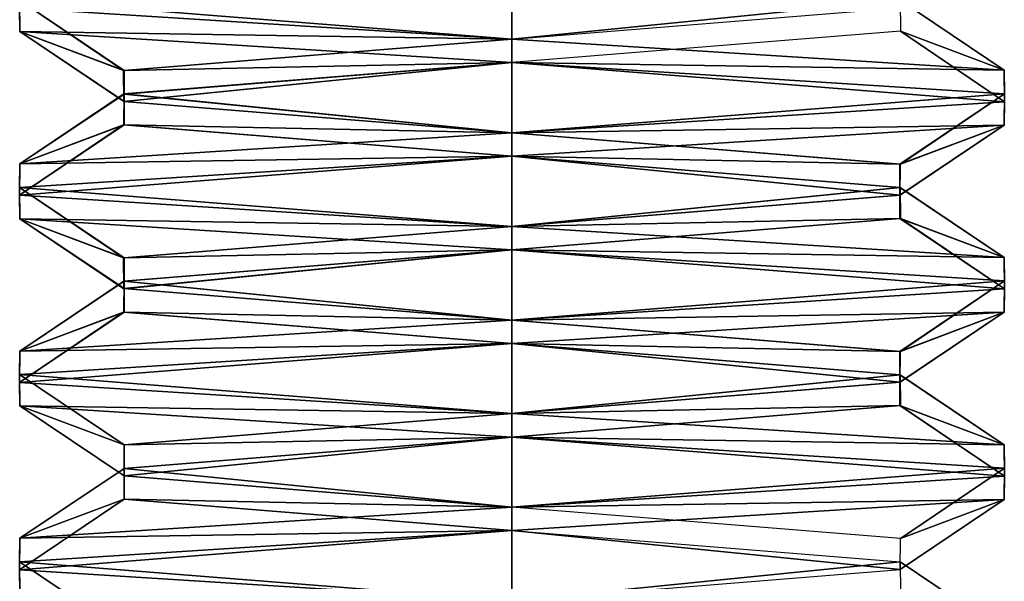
# Model space of a CAD drawing. Header units: inches. Extents: x -9 to 9, y -0.4 to 0.6.
# Tile 27 of 98: x -6.0822 to -5.9178, y -0.3441 to -0.2503. Entities that reach past the tile are written whole.
import ezdxf

# ---------------------------------------------------------------- set-up
doc = ezdxf.new("R2010")
doc.units = ezdxf.units.IN
doc.header["$LTSCALE"] = 65.185185
doc.header["$MEASUREMENT"] = 0
for name, color, linetype in [('1048', 7, 'CONTINUOUS'), ('1050', 7, 'CONTINUOUS'), ('1053', 7, 'CONTINUOUS'), ('1056', 7, 'CONTINUOUS'), ('1063', 7, 'CONTINUOUS'), ('1064', 7, 'CONTINUOUS'), ('1065', 7, 'CONTINUOUS'), ('1067', 7, 'CONTINUOUS'), ('1068', 7, 'CONTINUOUS'), ('1069', 7, 'CONTINUOUS'), ('1071', 7, 'CONTINUOUS'), ('1142', 7, 'CONTINUOUS'), ('1144', 7, 'CONTINUOUS'), ('1145', 7, 'CONTINUOUS'), ('1147', 7, 'CONTINUOUS'), ('1150', 7, 'CONTINUOUS'), ('1156', 7, 'CONTINUOUS'), ('1157', 7, 'CONTINUOUS'), ('1158', 7, 'CONTINUOUS'), ('1159', 7, 'CONTINUOUS'), ('1160', 7, 'CONTINUOUS'), ('1161', 7, 'CONTINUOUS'), ('1162', 7, 'CONTINUOUS'), ('1164', 7, 'CONTINUOUS')]:
    doc.layers.add(name, color=color, linetype=linetype)

msp = doc.modelspace()

# ---------------------------------------------------------------- linework, layer by layer
at = {"layer": '1048', "color": 253, "linetype": 'Continuous', "true_color": 0xa2afbf}
for points in [[(-6, -0.30438, 4.447), (-6, -0.30047, 4.447), (-6.08223, -0.30566, 4.39957), (-6, -0.30438, 4.447)], [(-6.08224, -0.30957, 4.39956), (-6, -0.30438, 4.447), (-6.08223, -0.30566, 4.39957), (-6.08224, -0.30957, 4.39956)], [(-6.08224, -0.30957, 4.39956), (-6.08223, -0.30566, 4.39957), (-6.08224, -0.3109, 4.30444), (-6.08224, -0.30957, 4.39956)], [(-6.08223, -0.31481, 4.30443), (-6.08224, -0.30957, 4.39956), (-6.08224, -0.3109, 4.30444), (-6.08223, -0.31481, 4.30443)], [(-6.08223, -0.31481, 4.30443), (-6.08224, -0.3109, 4.30444), (-6, -0.31609, 4.257), (-6.08223, -0.31481, 4.30443)], [(-6, -0.32, 4.257), (-6.08223, -0.31481, 4.30443), (-6, -0.31609, 4.257), (-6, -0.32, 4.257)]]:
    msp.add_3dface(points, dxfattribs=at)
at = {"layer": '1050', "color": 253, "linetype": 'Continuous', "true_color": 0xa2afbf}
for points in [[(-6, -0.28875, 4.257), (-6, -0.28484, 4.257), (-5.91777, -0.29003, 4.30443), (-6, -0.28875, 4.257)], [(-5.91776, -0.29394, 4.30444), (-6, -0.28875, 4.257), (-5.91777, -0.29003, 4.30443), (-5.91776, -0.29394, 4.30444)], [(-5.91776, -0.29394, 4.30444), (-5.91777, -0.29003, 4.30443), (-5.91776, -0.29528, 4.39956), (-5.91776, -0.29394, 4.30444)], [(-5.91777, -0.29918, 4.39957), (-5.91776, -0.29394, 4.30444), (-5.91776, -0.29528, 4.39956), (-5.91777, -0.29918, 4.39957)], [(-5.91777, -0.29918, 4.39957), (-5.91776, -0.29528, 4.39956), (-6, -0.30047, 4.447), (-5.91777, -0.29918, 4.39957)], [(-6, -0.30438, 4.447), (-5.91777, -0.29918, 4.39957), (-6, -0.30047, 4.447), (-6, -0.30438, 4.447)]]:
    msp.add_3dface(points, dxfattribs=at)
at = {"layer": '1053', "color": 253, "linetype": 'Continuous', "true_color": 0xa2afbf}
for points in [[(-6, -0.33563, 4.447), (-6, -0.33172, 4.447), (-6.08223, -0.33691, 4.39957), (-6, -0.33563, 4.447)], [(-6.08224, -0.34082, 4.39956), (-6, -0.33563, 4.447), (-6.08223, -0.33691, 4.39957), (-6.08224, -0.34082, 4.39956)], [(-6.08224, -0.34082, 4.39956), (-6.08223, -0.33691, 4.39957), (-6.08224, -0.34215, 4.30444), (-6.08224, -0.34082, 4.39956)], [(-6.08223, -0.34606, 4.30443), (-6.08224, -0.34082, 4.39956), (-6.08224, -0.34215, 4.30444), (-6.08223, -0.34606, 4.30443)], [(-6, -0.34734, 4.257), (-6.08223, -0.34606, 4.30443), (-6.08224, -0.34215, 4.30444), (-6, -0.34734, 4.257)]]:
    msp.add_3dface(points, dxfattribs=at)
at = {"layer": '1056', "color": 253, "linetype": 'Continuous', "true_color": 0xa2afbf}
for points in [[(-6, -0.27313, 4.447), (-6, -0.26922, 4.447), (-6.08223, -0.27441, 4.39957), (-6, -0.27313, 4.447)], [(-6.08224, -0.27832, 4.39956), (-6, -0.27313, 4.447), (-6.08223, -0.27441, 4.39957), (-6.08224, -0.27832, 4.39956)], [(-6.08224, -0.27832, 4.39956), (-6.08223, -0.27441, 4.39957), (-6.08224, -0.27965, 4.30444), (-6.08224, -0.27832, 4.39956)], [(-6.08223, -0.28356, 4.30443), (-6.08224, -0.27832, 4.39956), (-6.08224, -0.27965, 4.30444), (-6.08223, -0.28356, 4.30443)], [(-6.08223, -0.28356, 4.30443), (-6.08224, -0.27965, 4.30444), (-6, -0.28484, 4.257), (-6.08223, -0.28356, 4.30443)], [(-6, -0.28875, 4.257), (-6.08223, -0.28356, 4.30443), (-6, -0.28484, 4.257), (-6, -0.28875, 4.257)]]:
    msp.add_3dface(points, dxfattribs=at)
at = {"layer": '1063', "color": 253, "linetype": 'Continuous', "true_color": 0xa2afbf}
for points in [[(-6, -0.32, 4.257), (-6, -0.31609, 4.257), (-5.91777, -0.32128, 4.30443), (-6, -0.32, 4.257)], [(-5.91776, -0.32519, 4.30444), (-6, -0.32, 4.257), (-5.91777, -0.32128, 4.30443), (-5.91776, -0.32519, 4.30444)], [(-5.91776, -0.32519, 4.30444), (-5.91777, -0.32128, 4.30443), (-5.91776, -0.32653, 4.39956), (-5.91776, -0.32519, 4.30444)], [(-5.91777, -0.33043, 4.39957), (-5.91776, -0.32519, 4.30444), (-5.91776, -0.32653, 4.39956), (-5.91777, -0.33043, 4.39957)], [(-5.91777, -0.33043, 4.39957), (-5.91776, -0.32653, 4.39956), (-6, -0.33172, 4.447), (-5.91777, -0.33043, 4.39957)], [(-6, -0.33563, 4.447), (-5.91777, -0.33043, 4.39957), (-6, -0.33172, 4.447), (-6, -0.33563, 4.447)]]:
    msp.add_3dface(points, dxfattribs=at)
at = {"layer": '1064', "color": 253, "linetype": 'Continuous', "true_color": 0xa2afbf}
for points in [[(-6.08223, -0.25231, 4.30443), (-6.08224, -0.24707, 4.39956), (-6.08224, -0.2484, 4.30444), (-6.08223, -0.25231, 4.30443)], [(-6.08223, -0.25231, 4.30443), (-6.08224, -0.2484, 4.30444), (-6, -0.25359, 4.257), (-6.08223, -0.25231, 4.30443)], [(-6, -0.2575, 4.257), (-6.08223, -0.25231, 4.30443), (-6, -0.25359, 4.257), (-6, -0.2575, 4.257)]]:
    msp.add_3dface(points, dxfattribs=at)
at = {"layer": '1065', "color": 253, "linetype": 'Continuous', "true_color": 0xa2afbf}
for points in [[(-6, -0.24188, 4.447), (-6.08224, -0.24707, 4.39956), (-6, -0.25359, 4.4267), (-6, -0.24188, 4.447)], [(-5.93518, -0.24837, 4.38914), (-6, -0.24188, 4.447), (-6, -0.25359, 4.4267), (-5.93518, -0.24837, 4.38914)], [(-6.08224, -0.24707, 4.39956), (-6.08223, -0.25231, 4.30443), (-6.06491, -0.25883, 4.38898), (-6.08224, -0.24707, 4.39956)], [(-6, -0.25359, 4.4267), (-6.08224, -0.24707, 4.39956), (-6.06491, -0.25883, 4.38898), (-6, -0.25359, 4.4267)], [(-6.08223, -0.25231, 4.30443), (-6, -0.2575, 4.257), (-6.06482, -0.264, 4.31486), (-6.08223, -0.25231, 4.30443)], [(-6.06491, -0.25883, 4.38898), (-6.08223, -0.25231, 4.30443), (-6.06482, -0.264, 4.31486), (-6.06491, -0.25883, 4.38898)], [(-6.06482, -0.264, 4.31486), (-6, -0.2575, 4.257), (-6, -0.26922, 4.2773), (-6.06482, -0.264, 4.31486)], [(-6, -0.2575, 4.257), (-5.91776, -0.26269, 4.30444), (-6, -0.26922, 4.2773), (-6, -0.2575, 4.257)], [(-6, -0.26922, 4.2773), (-5.91776, -0.26269, 4.30444), (-5.93521, -0.27446, 4.31481), (-6, -0.26922, 4.2773)], [(-5.91776, -0.26269, 4.30444), (-5.91777, -0.26793, 4.39957), (-5.93521, -0.27446, 4.31481), (-5.91776, -0.26269, 4.30444)], [(-5.91777, -0.26793, 4.39957), (-6, -0.27313, 4.447), (-5.93521, -0.2796, 4.38919), (-5.91777, -0.26793, 4.39957)], [(-5.93521, -0.27446, 4.31481), (-5.91777, -0.26793, 4.39957), (-5.93521, -0.2796, 4.38919), (-5.93521, -0.27446, 4.31481)], [(-6, -0.27313, 4.447), (-6.08224, -0.27832, 4.39956), (-6, -0.28484, 4.4267), (-6, -0.27313, 4.447)], [(-5.93521, -0.2796, 4.38919), (-6, -0.27313, 4.447), (-6, -0.28484, 4.4267), (-5.93521, -0.2796, 4.38919)], [(-6.08224, -0.27832, 4.39956), (-6.08223, -0.28356, 4.30443), (-6.06491, -0.29008, 4.38898), (-6.08224, -0.27832, 4.39956)], [(-6, -0.28484, 4.4267), (-6.08224, -0.27832, 4.39956), (-6.06491, -0.29008, 4.38898), (-6, -0.28484, 4.4267)], [(-6.08223, -0.28356, 4.30443), (-6, -0.28875, 4.257), (-6.06482, -0.29525, 4.31486), (-6.08223, -0.28356, 4.30443)], [(-6.06491, -0.29008, 4.38898), (-6.08223, -0.28356, 4.30443), (-6.06482, -0.29525, 4.31486), (-6.06491, -0.29008, 4.38898)], [(-6.06482, -0.29525, 4.31486), (-6, -0.28875, 4.257), (-6, -0.30047, 4.2773), (-6.06482, -0.29525, 4.31486)], [(-6, -0.28875, 4.257), (-5.91776, -0.29394, 4.30444), (-6, -0.30047, 4.2773), (-6, -0.28875, 4.257)], [(-6, -0.30047, 4.2773), (-5.91776, -0.29394, 4.30444), (-5.93509, -0.3057, 4.31502), (-6, -0.30047, 4.2773)], [(-5.91776, -0.29394, 4.30444), (-5.91777, -0.29918, 4.39957), (-5.93509, -0.3057, 4.31502), (-5.91776, -0.29394, 4.30444)], [(-5.91777, -0.29918, 4.39957), (-6, -0.30438, 4.447), (-5.93518, -0.31087, 4.38914), (-5.91777, -0.29918, 4.39957)], [(-5.93509, -0.3057, 4.31502), (-5.91777, -0.29918, 4.39957), (-5.93518, -0.31087, 4.38914), (-5.93509, -0.3057, 4.31502)], [(-6, -0.30438, 4.447), (-6.08224, -0.30957, 4.39956), (-6, -0.31609, 4.4267), (-6, -0.30438, 4.447)], [(-5.93518, -0.31087, 4.38914), (-6, -0.30438, 4.447), (-6, -0.31609, 4.4267), (-5.93518, -0.31087, 4.38914)], [(-6.08224, -0.30957, 4.39956), (-6.08223, -0.31481, 4.30443), (-6.06479, -0.32133, 4.38919), (-6.08224, -0.30957, 4.39956)], [(-6, -0.31609, 4.4267), (-6.08224, -0.30957, 4.39956), (-6.06479, -0.32133, 4.38919), (-6, -0.31609, 4.4267)], [(-6.08223, -0.31481, 4.30443), (-6, -0.32, 4.257), (-6.06479, -0.32648, 4.31481), (-6.08223, -0.31481, 4.30443)], [(-6.06479, -0.32133, 4.38919), (-6.08223, -0.31481, 4.30443), (-6.06479, -0.32648, 4.31481), (-6.06479, -0.32133, 4.38919)], [(-6.06479, -0.32648, 4.31481), (-6, -0.32, 4.257), (-6, -0.33172, 4.2773), (-6.06479, -0.32648, 4.31481)], [(-6, -0.32, 4.257), (-5.91776, -0.32519, 4.30444), (-6, -0.33172, 4.2773), (-6, -0.32, 4.257)], [(-6, -0.33172, 4.2773), (-5.91776, -0.32519, 4.30444), (-5.93509, -0.33695, 4.31502), (-6, -0.33172, 4.2773)], [(-5.91776, -0.32519, 4.30444), (-5.91777, -0.33043, 4.39957), (-5.93509, -0.33695, 4.31502), (-5.91776, -0.32519, 4.30444)], [(-5.91777, -0.33043, 4.39957), (-6, -0.33563, 4.447), (-5.93518, -0.34212, 4.38914), (-5.91777, -0.33043, 4.39957)], [(-5.93509, -0.33695, 4.31502), (-5.91777, -0.33043, 4.39957), (-5.93518, -0.34212, 4.38914), (-5.93509, -0.33695, 4.31502)], [(-6, -0.33563, 4.447), (-6.08224, -0.34082, 4.39956), (-6, -0.34734, 4.4267), (-6, -0.33563, 4.447)], [(-5.93518, -0.34212, 4.38914), (-6, -0.33563, 4.447), (-6, -0.34734, 4.4267), (-5.93518, -0.34212, 4.38914)], [(-6.08224, -0.34082, 4.39956), (-6.08223, -0.34606, 4.30443), (-6.06479, -0.35258, 4.38919), (-6.08224, -0.34082, 4.39956)], [(-6, -0.34734, 4.4267), (-6.08224, -0.34082, 4.39956), (-6.06479, -0.35258, 4.38919), (-6, -0.34734, 4.4267)]]:
    msp.add_3dface(points, dxfattribs=at)
at = {"layer": '1067', "color": 253, "linetype": 'Continuous', "true_color": 0xa2afbf}
for points in [[(-6, -0.31609, 4.4267), (-6.06479, -0.32133, 4.38919), (-6, -0.32, 4.4267), (-6, -0.31609, 4.4267)], [(-6.06479, -0.32133, 4.38919), (-6.06479, -0.32524, 4.38919), (-6, -0.32, 4.4267), (-6.06479, -0.32133, 4.38919)], [(-6.06479, -0.32133, 4.38919), (-6.06479, -0.32648, 4.31481), (-6.06479, -0.32524, 4.38919), (-6.06479, -0.32133, 4.38919)], [(-6.06479, -0.32648, 4.31481), (-6.06479, -0.33039, 4.31481), (-6.06479, -0.32524, 4.38919), (-6.06479, -0.32648, 4.31481)], [(-6.06479, -0.32648, 4.31481), (-6, -0.33172, 4.2773), (-6.06479, -0.33039, 4.31481), (-6.06479, -0.32648, 4.31481)], [(-6, -0.33172, 4.2773), (-6, -0.33563, 4.2773), (-6.06479, -0.33039, 4.31481), (-6, -0.33172, 4.2773)]]:
    msp.add_3dface(points, dxfattribs=at)
at = {"layer": '1068', "color": 253, "linetype": 'Continuous', "true_color": 0xa2afbf}
for points in [[(-6, -0.25359, 4.257), (-6.08224, -0.2484, 4.30444), (-6, -0.24188, 4.2773), (-6, -0.25359, 4.257)], [(-5.93518, -0.2471, 4.31486), (-6, -0.25359, 4.257), (-6, -0.24188, 4.2773), (-5.93518, -0.2471, 4.31486)], [(-5.91777, -0.25878, 4.30443), (-6, -0.25359, 4.257), (-5.93518, -0.2471, 4.31486), (-5.91777, -0.25878, 4.30443)], [(-5.93509, -0.25227, 4.38898), (-5.91777, -0.25878, 4.30443), (-5.93518, -0.2471, 4.31486), (-5.93509, -0.25227, 4.38898)], [(-6, -0.2575, 4.4267), (-5.91776, -0.26403, 4.39956), (-5.93509, -0.25227, 4.38898), (-6, -0.2575, 4.4267)], [(-5.91776, -0.26403, 4.39956), (-5.91777, -0.25878, 4.30443), (-5.93509, -0.25227, 4.38898), (-5.91776, -0.26403, 4.39956)], [(-6.06482, -0.26272, 4.38914), (-6, -0.26922, 4.447), (-6, -0.2575, 4.4267), (-6.06482, -0.26272, 4.38914)], [(-6, -0.26922, 4.447), (-5.91776, -0.26403, 4.39956), (-6, -0.2575, 4.4267), (-6, -0.26922, 4.447)], [(-6.08223, -0.27441, 4.39957), (-6, -0.26922, 4.447), (-6.06482, -0.26272, 4.38914), (-6.08223, -0.27441, 4.39957)], [(-6.06491, -0.26789, 4.31502), (-6.08223, -0.27441, 4.39957), (-6.06482, -0.26272, 4.38914), (-6.06491, -0.26789, 4.31502)], [(-6.08224, -0.27965, 4.30444), (-6.08223, -0.27441, 4.39957), (-6.06491, -0.26789, 4.31502), (-6.08224, -0.27965, 4.30444)], [(-6, -0.27313, 4.2773), (-6.08224, -0.27965, 4.30444), (-6.06491, -0.26789, 4.31502), (-6, -0.27313, 4.2773)], [(-6, -0.28484, 4.257), (-6.08224, -0.27965, 4.30444), (-6, -0.27313, 4.2773), (-6, -0.28484, 4.257)], [(-5.93521, -0.27836, 4.31481), (-6, -0.28484, 4.257), (-6, -0.27313, 4.2773), (-5.93521, -0.27836, 4.31481)], [(-5.91777, -0.29003, 4.30443), (-6, -0.28484, 4.257), (-5.93521, -0.27836, 4.31481), (-5.91777, -0.29003, 4.30443)], [(-5.93521, -0.28351, 4.38919), (-5.91777, -0.29003, 4.30443), (-5.93521, -0.27836, 4.31481), (-5.93521, -0.28351, 4.38919)], [(-6, -0.28875, 4.4267), (-5.91776, -0.29528, 4.39956), (-5.93521, -0.28351, 4.38919), (-6, -0.28875, 4.4267)], [(-5.91776, -0.29528, 4.39956), (-5.91777, -0.29003, 4.30443), (-5.93521, -0.28351, 4.38919), (-5.91776, -0.29528, 4.39956)], [(-6.06482, -0.29397, 4.38914), (-6, -0.30047, 4.447), (-6, -0.28875, 4.4267), (-6.06482, -0.29397, 4.38914)], [(-6, -0.30047, 4.447), (-5.91776, -0.29528, 4.39956), (-6, -0.28875, 4.4267), (-6, -0.30047, 4.447)], [(-6.08223, -0.30566, 4.39957), (-6, -0.30047, 4.447), (-6.06482, -0.29397, 4.38914), (-6.08223, -0.30566, 4.39957)], [(-6.06491, -0.29914, 4.31502), (-6.08223, -0.30566, 4.39957), (-6.06482, -0.29397, 4.38914), (-6.06491, -0.29914, 4.31502)], [(-6.08224, -0.3109, 4.30444), (-6.08223, -0.30566, 4.39957), (-6.06491, -0.29914, 4.31502), (-6.08224, -0.3109, 4.30444)], [(-6, -0.30438, 4.2773), (-6.08224, -0.3109, 4.30444), (-6.06491, -0.29914, 4.31502), (-6, -0.30438, 4.2773)], [(-6, -0.31609, 4.257), (-6.08224, -0.3109, 4.30444), (-6, -0.30438, 4.2773), (-6, -0.31609, 4.257)], [(-5.93518, -0.3096, 4.31486), (-6, -0.31609, 4.257), (-6, -0.30438, 4.2773), (-5.93518, -0.3096, 4.31486)], [(-5.91777, -0.32128, 4.30443), (-6, -0.31609, 4.257), (-5.93518, -0.3096, 4.31486), (-5.91777, -0.32128, 4.30443)], [(-5.93509, -0.31477, 4.38898), (-5.91777, -0.32128, 4.30443), (-5.93518, -0.3096, 4.31486), (-5.93509, -0.31477, 4.38898)], [(-6, -0.32, 4.4267), (-5.91776, -0.32653, 4.39956), (-5.93509, -0.31477, 4.38898), (-6, -0.32, 4.4267)], [(-5.91776, -0.32653, 4.39956), (-5.91777, -0.32128, 4.30443), (-5.93509, -0.31477, 4.38898), (-5.91776, -0.32653, 4.39956)], [(-6.06479, -0.32524, 4.38919), (-6, -0.33172, 4.447), (-6, -0.32, 4.4267), (-6.06479, -0.32524, 4.38919)], [(-6, -0.33172, 4.447), (-5.91776, -0.32653, 4.39956), (-6, -0.32, 4.4267), (-6, -0.33172, 4.447)], [(-6.08223, -0.33691, 4.39957), (-6, -0.33172, 4.447), (-6.06479, -0.32524, 4.38919), (-6.08223, -0.33691, 4.39957)], [(-6.06479, -0.33039, 4.31481), (-6.08223, -0.33691, 4.39957), (-6.06479, -0.32524, 4.38919), (-6.06479, -0.33039, 4.31481)], [(-6.08224, -0.34215, 4.30444), (-6.08223, -0.33691, 4.39957), (-6.06479, -0.33039, 4.31481), (-6.08224, -0.34215, 4.30444)], [(-6, -0.33563, 4.2773), (-6.08224, -0.34215, 4.30444), (-6.06479, -0.33039, 4.31481), (-6, -0.33563, 4.2773)], [(-6, -0.34734, 4.257), (-6.08224, -0.34215, 4.30444), (-6, -0.33563, 4.2773), (-6, -0.34734, 4.257)], [(-5.93518, -0.34085, 4.31486), (-6, -0.34734, 4.257), (-6, -0.33563, 4.2773), (-5.93518, -0.34085, 4.31486)], [(-5.91777, -0.35253, 4.30443), (-6, -0.34734, 4.257), (-5.93518, -0.34085, 4.31486), (-5.91777, -0.35253, 4.30443)], [(-5.93509, -0.34602, 4.38898), (-5.91777, -0.35253, 4.30443), (-5.93518, -0.34085, 4.31486), (-5.93509, -0.34602, 4.38898)]]:
    msp.add_3dface(points, dxfattribs=at)
at = {"layer": '1069', "color": 253, "linetype": 'Continuous', "true_color": 0xa2afbf}
for points in [[(-6, -0.2575, 4.257), (-6, -0.25359, 4.257), (-5.91777, -0.25878, 4.30443), (-6, -0.2575, 4.257)], [(-5.91776, -0.26269, 4.30444), (-6, -0.2575, 4.257), (-5.91777, -0.25878, 4.30443), (-5.91776, -0.26269, 4.30444)], [(-5.91776, -0.26269, 4.30444), (-5.91777, -0.25878, 4.30443), (-5.91776, -0.26403, 4.39956), (-5.91776, -0.26269, 4.30444)], [(-5.91777, -0.26793, 4.39957), (-5.91776, -0.26269, 4.30444), (-5.91776, -0.26403, 4.39956), (-5.91777, -0.26793, 4.39957)], [(-5.91777, -0.26793, 4.39957), (-5.91776, -0.26403, 4.39956), (-6, -0.26922, 4.447), (-5.91777, -0.26793, 4.39957)], [(-6, -0.27313, 4.447), (-5.91777, -0.26793, 4.39957), (-6, -0.26922, 4.447), (-6, -0.27313, 4.447)]]:
    msp.add_3dface(points, dxfattribs=at)
at = {"layer": '1071', "color": 253, "linetype": 'Continuous', "true_color": 0xa2afbf}
for points in [[(-6, -0.26922, 4.2773), (-5.93521, -0.27446, 4.31481), (-6, -0.27313, 4.2773), (-6, -0.26922, 4.2773)], [(-5.93521, -0.27446, 4.31481), (-5.93521, -0.27836, 4.31481), (-6, -0.27313, 4.2773), (-5.93521, -0.27446, 4.31481)], [(-5.93521, -0.27446, 4.31481), (-5.93521, -0.2796, 4.38919), (-5.93521, -0.27836, 4.31481), (-5.93521, -0.27446, 4.31481)], [(-5.93521, -0.2796, 4.38919), (-5.93521, -0.28351, 4.38919), (-5.93521, -0.27836, 4.31481), (-5.93521, -0.2796, 4.38919)], [(-5.93521, -0.2796, 4.38919), (-6, -0.28484, 4.4267), (-5.93521, -0.28351, 4.38919), (-5.93521, -0.2796, 4.38919)], [(-6, -0.28484, 4.4267), (-6, -0.28875, 4.4267), (-5.93521, -0.28351, 4.38919), (-6, -0.28484, 4.4267)]]:
    msp.add_3dface(points, dxfattribs=at)
at = {"layer": '1142', "color": 253, "linetype": 'Continuous', "true_color": 0xa2afbf}
for points in [[(-6, -0.30438, -4.257), (-6, -0.30047, -4.257), (-6.08223, -0.30566, -4.30443), (-6, -0.30438, -4.257)], [(-6.08224, -0.30957, -4.30444), (-6, -0.30438, -4.257), (-6.08223, -0.30566, -4.30443), (-6.08224, -0.30957, -4.30444)], [(-6.08224, -0.30957, -4.30444), (-6.08223, -0.30566, -4.30443), (-6.08224, -0.3109, -4.39956), (-6.08224, -0.30957, -4.30444)], [(-6.08223, -0.31481, -4.39957), (-6.08224, -0.30957, -4.30444), (-6.08224, -0.3109, -4.39956), (-6.08223, -0.31481, -4.39957)], [(-6.08223, -0.31481, -4.39957), (-6.08224, -0.3109, -4.39956), (-6, -0.31609, -4.447), (-6.08223, -0.31481, -4.39957)], [(-6, -0.32, -4.447), (-6.08223, -0.31481, -4.39957), (-6, -0.31609, -4.447), (-6, -0.32, -4.447)]]:
    msp.add_3dface(points, dxfattribs=at)
at = {"layer": '1144', "color": 253, "linetype": 'Continuous', "true_color": 0xa2afbf}
for points in [[(-6, -0.28875, -4.447), (-6, -0.28484, -4.447), (-5.91777, -0.29003, -4.39957), (-6, -0.28875, -4.447)], [(-5.91776, -0.29394, -4.39956), (-6, -0.28875, -4.447), (-5.91777, -0.29003, -4.39957), (-5.91776, -0.29394, -4.39956)], [(-5.91776, -0.29394, -4.39956), (-5.91777, -0.29003, -4.39957), (-5.91776, -0.29528, -4.30444), (-5.91776, -0.29394, -4.39956)], [(-5.91777, -0.29918, -4.30443), (-5.91776, -0.29394, -4.39956), (-5.91776, -0.29528, -4.30444), (-5.91777, -0.29918, -4.30443)], [(-5.91777, -0.29918, -4.30443), (-5.91776, -0.29528, -4.30444), (-6, -0.30047, -4.257), (-5.91777, -0.29918, -4.30443)], [(-6, -0.30438, -4.257), (-5.91777, -0.29918, -4.30443), (-6, -0.30047, -4.257), (-6, -0.30438, -4.257)]]:
    msp.add_3dface(points, dxfattribs=at)
at = {"layer": '1145', "color": 253, "linetype": 'Continuous', "true_color": 0xa2afbf}
for points in [[(-6, -0.25359, -4.2773), (-6.06479, -0.25883, -4.31481), (-6, -0.2575, -4.2773), (-6, -0.25359, -4.2773)], [(-6.06479, -0.25883, -4.31481), (-6.06479, -0.26274, -4.31481), (-6, -0.2575, -4.2773), (-6.06479, -0.25883, -4.31481)], [(-6.06479, -0.25883, -4.31481), (-6.06479, -0.26398, -4.38919), (-6.06479, -0.26274, -4.31481), (-6.06479, -0.25883, -4.31481)], [(-6.06479, -0.26398, -4.38919), (-6.06479, -0.26789, -4.38919), (-6.06479, -0.26274, -4.31481), (-6.06479, -0.26398, -4.38919)], [(-6.06479, -0.26398, -4.38919), (-6, -0.26922, -4.4267), (-6.06479, -0.26789, -4.38919), (-6.06479, -0.26398, -4.38919)], [(-6, -0.26922, -4.4267), (-6, -0.27313, -4.4267), (-6.06479, -0.26789, -4.38919), (-6, -0.26922, -4.4267)]]:
    msp.add_3dface(points, dxfattribs=at)
at = {"layer": '1147', "color": 253, "linetype": 'Continuous', "true_color": 0xa2afbf}
for points in [[(-6, -0.33563, -4.257), (-6, -0.33172, -4.257), (-6.08223, -0.33691, -4.30443), (-6, -0.33563, -4.257)], [(-6.08224, -0.34082, -4.30444), (-6, -0.33563, -4.257), (-6.08223, -0.33691, -4.30443), (-6.08224, -0.34082, -4.30444)], [(-6.08224, -0.34082, -4.30444), (-6.08223, -0.33691, -4.30443), (-6.08224, -0.34215, -4.39956), (-6.08224, -0.34082, -4.30444)], [(-6.08223, -0.34606, -4.39957), (-6.08224, -0.34082, -4.30444), (-6.08224, -0.34215, -4.39956), (-6.08223, -0.34606, -4.39957)], [(-6, -0.34734, -4.447), (-6.08223, -0.34606, -4.39957), (-6.08224, -0.34215, -4.39956), (-6, -0.34734, -4.447)]]:
    msp.add_3dface(points, dxfattribs=at)
at = {"layer": '1150', "color": 253, "linetype": 'Continuous', "true_color": 0xa2afbf}
for points in [[(-6, -0.27313, -4.257), (-6, -0.26922, -4.257), (-6.08223, -0.27441, -4.30443), (-6, -0.27313, -4.257)], [(-6.08224, -0.27832, -4.30444), (-6, -0.27313, -4.257), (-6.08223, -0.27441, -4.30443), (-6.08224, -0.27832, -4.30444)], [(-6.08224, -0.27832, -4.30444), (-6.08223, -0.27441, -4.30443), (-6.08224, -0.27965, -4.39956), (-6.08224, -0.27832, -4.30444)], [(-6.08223, -0.28356, -4.39957), (-6.08224, -0.27832, -4.30444), (-6.08224, -0.27965, -4.39956), (-6.08223, -0.28356, -4.39957)], [(-6.08223, -0.28356, -4.39957), (-6.08224, -0.27965, -4.39956), (-6, -0.28484, -4.447), (-6.08223, -0.28356, -4.39957)], [(-6, -0.28875, -4.447), (-6.08223, -0.28356, -4.39957), (-6, -0.28484, -4.447), (-6, -0.28875, -4.447)]]:
    msp.add_3dface(points, dxfattribs=at)
at = {"layer": '1156', "color": 253, "linetype": 'Continuous', "true_color": 0xa2afbf}
for points in [[(-6, -0.32, -4.447), (-6, -0.31609, -4.447), (-5.91777, -0.32128, -4.39957), (-6, -0.32, -4.447)], [(-5.91776, -0.32519, -4.39956), (-6, -0.32, -4.447), (-5.91777, -0.32128, -4.39957), (-5.91776, -0.32519, -4.39956)], [(-5.91776, -0.32519, -4.39956), (-5.91777, -0.32128, -4.39957), (-5.91776, -0.32653, -4.30444), (-5.91776, -0.32519, -4.39956)], [(-5.91777, -0.33043, -4.30443), (-5.91776, -0.32519, -4.39956), (-5.91776, -0.32653, -4.30444), (-5.91777, -0.33043, -4.30443)], [(-5.91777, -0.33043, -4.30443), (-5.91776, -0.32653, -4.30444), (-6, -0.33172, -4.257), (-5.91777, -0.33043, -4.30443)], [(-6, -0.33563, -4.257), (-5.91777, -0.33043, -4.30443), (-6, -0.33172, -4.257), (-6, -0.33563, -4.257)]]:
    msp.add_3dface(points, dxfattribs=at)
at = {"layer": '1157', "color": 253, "linetype": 'Continuous', "true_color": 0xa2afbf}
for points in [[(-6.08223, -0.25231, -4.39957), (-6.08224, -0.24707, -4.30444), (-6.08224, -0.2484, -4.39956), (-6.08223, -0.25231, -4.39957)], [(-6.08223, -0.25231, -4.39957), (-6.08224, -0.2484, -4.39956), (-6, -0.25359, -4.447), (-6.08223, -0.25231, -4.39957)], [(-6, -0.2575, -4.447), (-6.08223, -0.25231, -4.39957), (-6, -0.25359, -4.447), (-6, -0.2575, -4.447)]]:
    msp.add_3dface(points, dxfattribs=at)
at = {"layer": '1158', "color": 253, "linetype": 'Continuous', "true_color": 0xa2afbf}
for points in [[(-6, -0.24188, -4.257), (-6.08224, -0.24707, -4.30444), (-6, -0.25359, -4.2773), (-6, -0.24188, -4.257)], [(-5.93518, -0.24837, -4.31486), (-6, -0.24188, -4.257), (-6, -0.25359, -4.2773), (-5.93518, -0.24837, -4.31486)], [(-6.08224, -0.24707, -4.30444), (-6.08223, -0.25231, -4.39957), (-6.06479, -0.25883, -4.31481), (-6.08224, -0.24707, -4.30444)], [(-6, -0.25359, -4.2773), (-6.08224, -0.24707, -4.30444), (-6.06479, -0.25883, -4.31481), (-6, -0.25359, -4.2773)], [(-6.08223, -0.25231, -4.39957), (-6, -0.2575, -4.447), (-6.06479, -0.26398, -4.38919), (-6.08223, -0.25231, -4.39957)], [(-6.06479, -0.25883, -4.31481), (-6.08223, -0.25231, -4.39957), (-6.06479, -0.26398, -4.38919), (-6.06479, -0.25883, -4.31481)], [(-6.06479, -0.26398, -4.38919), (-6, -0.2575, -4.447), (-6, -0.26922, -4.4267), (-6.06479, -0.26398, -4.38919)], [(-6, -0.2575, -4.447), (-5.91776, -0.26269, -4.39956), (-6, -0.26922, -4.4267), (-6, -0.2575, -4.447)], [(-6, -0.26922, -4.4267), (-5.91776, -0.26269, -4.39956), (-5.93509, -0.27445, -4.38898), (-6, -0.26922, -4.4267)], [(-5.91776, -0.26269, -4.39956), (-5.91777, -0.26793, -4.30443), (-5.93509, -0.27445, -4.38898), (-5.91776, -0.26269, -4.39956)], [(-5.91777, -0.26793, -4.30443), (-6, -0.27313, -4.257), (-5.93518, -0.27962, -4.31486), (-5.91777, -0.26793, -4.30443)], [(-5.93509, -0.27445, -4.38898), (-5.91777, -0.26793, -4.30443), (-5.93518, -0.27962, -4.31486), (-5.93509, -0.27445, -4.38898)], [(-6, -0.27313, -4.257), (-6.08224, -0.27832, -4.30444), (-6, -0.28484, -4.2773), (-6, -0.27313, -4.257)], [(-5.93518, -0.27962, -4.31486), (-6, -0.27313, -4.257), (-6, -0.28484, -4.2773), (-5.93518, -0.27962, -4.31486)], [(-6.08224, -0.27832, -4.30444), (-6.08223, -0.28356, -4.39957), (-6.06479, -0.29008, -4.31481), (-6.08224, -0.27832, -4.30444)], [(-6, -0.28484, -4.2773), (-6.08224, -0.27832, -4.30444), (-6.06479, -0.29008, -4.31481), (-6, -0.28484, -4.2773)], [(-6.08223, -0.28356, -4.39957), (-6, -0.28875, -4.447), (-6.06479, -0.29523, -4.38919), (-6.08223, -0.28356, -4.39957)], [(-6.06479, -0.29008, -4.31481), (-6.08223, -0.28356, -4.39957), (-6.06479, -0.29523, -4.38919), (-6.06479, -0.29008, -4.31481)], [(-6.06479, -0.29523, -4.38919), (-6, -0.28875, -4.447), (-6, -0.30047, -4.4267), (-6.06479, -0.29523, -4.38919)], [(-6, -0.28875, -4.447), (-5.91776, -0.29394, -4.39956), (-6, -0.30047, -4.4267), (-6, -0.28875, -4.447)], [(-6, -0.30047, -4.4267), (-5.91776, -0.29394, -4.39956), (-5.93521, -0.30571, -4.38919), (-6, -0.30047, -4.4267)], [(-5.91776, -0.29394, -4.39956), (-5.91777, -0.29918, -4.30443), (-5.93521, -0.30571, -4.38919), (-5.91776, -0.29394, -4.39956)], [(-5.91777, -0.29918, -4.30443), (-6, -0.30438, -4.257), (-5.93521, -0.31085, -4.31481), (-5.91777, -0.29918, -4.30443)], [(-5.93521, -0.30571, -4.38919), (-5.91777, -0.29918, -4.30443), (-5.93521, -0.31085, -4.31481), (-5.93521, -0.30571, -4.38919)], [(-6, -0.30438, -4.257), (-6.08224, -0.30957, -4.30444), (-6, -0.31609, -4.2773), (-6, -0.30438, -4.257)], [(-5.93521, -0.31085, -4.31481), (-6, -0.30438, -4.257), (-6, -0.31609, -4.2773), (-5.93521, -0.31085, -4.31481)], [(-6.08224, -0.30957, -4.30444), (-6.08223, -0.31481, -4.39957), (-6.06479, -0.32133, -4.31481), (-6.08224, -0.30957, -4.30444)], [(-6, -0.31609, -4.2773), (-6.08224, -0.30957, -4.30444), (-6.06479, -0.32133, -4.31481), (-6, -0.31609, -4.2773)], [(-6.08223, -0.31481, -4.39957), (-6, -0.32, -4.447), (-6.06479, -0.32648, -4.38919), (-6.08223, -0.31481, -4.39957)], [(-6.06479, -0.32133, -4.31481), (-6.08223, -0.31481, -4.39957), (-6.06479, -0.32648, -4.38919), (-6.06479, -0.32133, -4.31481)], [(-6.06479, -0.32648, -4.38919), (-6, -0.32, -4.447), (-6, -0.33172, -4.4267), (-6.06479, -0.32648, -4.38919)], [(-6, -0.32, -4.447), (-5.91776, -0.32519, -4.39956), (-6, -0.33172, -4.4267), (-6, -0.32, -4.447)], [(-6, -0.33172, -4.4267), (-5.91776, -0.32519, -4.39956), (-5.93509, -0.33695, -4.38898), (-6, -0.33172, -4.4267)], [(-5.91776, -0.32519, -4.39956), (-5.91777, -0.33043, -4.30443), (-5.93509, -0.33695, -4.38898), (-5.91776, -0.32519, -4.39956)], [(-5.91777, -0.33043, -4.30443), (-6, -0.33563, -4.257), (-5.93518, -0.34212, -4.31486), (-5.91777, -0.33043, -4.30443)], [(-5.93509, -0.33695, -4.38898), (-5.91777, -0.33043, -4.30443), (-5.93518, -0.34212, -4.31486), (-5.93509, -0.33695, -4.38898)], [(-6, -0.33563, -4.257), (-6.08224, -0.34082, -4.30444), (-6, -0.34734, -4.2773), (-6, -0.33563, -4.257)], [(-5.93518, -0.34212, -4.31486), (-6, -0.33563, -4.257), (-6, -0.34734, -4.2773), (-5.93518, -0.34212, -4.31486)], [(-6.08224, -0.34082, -4.30444), (-6.08223, -0.34606, -4.39957), (-6.06479, -0.35258, -4.31481), (-6.08224, -0.34082, -4.30444)], [(-6, -0.34734, -4.2773), (-6.08224, -0.34082, -4.30444), (-6.06479, -0.35258, -4.31481), (-6, -0.34734, -4.2773)]]:
    msp.add_3dface(points, dxfattribs=at)
at = {"layer": '1159', "color": 253, "linetype": 'Continuous', "true_color": 0xa2afbf}
for points in [[(-6, -0.31609, -4.2773), (-6.06479, -0.32133, -4.31481), (-6, -0.32, -4.2773), (-6, -0.31609, -4.2773)], [(-6.06479, -0.32133, -4.31481), (-6.06479, -0.32524, -4.31481), (-6, -0.32, -4.2773), (-6.06479, -0.32133, -4.31481)], [(-6.06479, -0.32133, -4.31481), (-6.06479, -0.32648, -4.38919), (-6.06479, -0.32524, -4.31481), (-6.06479, -0.32133, -4.31481)], [(-6.06479, -0.32648, -4.38919), (-6.06479, -0.33039, -4.38919), (-6.06479, -0.32524, -4.31481), (-6.06479, -0.32648, -4.38919)], [(-6.06479, -0.32648, -4.38919), (-6, -0.33172, -4.4267), (-6.06479, -0.33039, -4.38919), (-6.06479, -0.32648, -4.38919)], [(-6, -0.33172, -4.4267), (-6, -0.33563, -4.4267), (-6.06479, -0.33039, -4.38919), (-6, -0.33172, -4.4267)]]:
    msp.add_3dface(points, dxfattribs=at)
at = {"layer": '1160', "color": 253, "linetype": 'Continuous', "true_color": 0xa2afbf}
for points in [[(-6, -0.25359, -4.447), (-6.08224, -0.2484, -4.39956), (-6, -0.24188, -4.4267), (-6, -0.25359, -4.447)], [(-5.93518, -0.2471, -4.38914), (-6, -0.25359, -4.447), (-6, -0.24188, -4.4267), (-5.93518, -0.2471, -4.38914)], [(-5.91777, -0.25878, -4.39957), (-6, -0.25359, -4.447), (-5.93518, -0.2471, -4.38914), (-5.91777, -0.25878, -4.39957)], [(-5.93509, -0.25227, -4.31502), (-5.91777, -0.25878, -4.39957), (-5.93518, -0.2471, -4.38914), (-5.93509, -0.25227, -4.31502)], [(-6, -0.2575, -4.2773), (-5.91776, -0.26403, -4.30444), (-5.93509, -0.25227, -4.31502), (-6, -0.2575, -4.2773)], [(-5.91776, -0.26403, -4.30444), (-5.91777, -0.25878, -4.39957), (-5.93509, -0.25227, -4.31502), (-5.91776, -0.26403, -4.30444)], [(-6.06479, -0.26274, -4.31481), (-6, -0.26922, -4.257), (-6, -0.2575, -4.2773), (-6.06479, -0.26274, -4.31481)], [(-6, -0.26922, -4.257), (-5.91776, -0.26403, -4.30444), (-6, -0.2575, -4.2773), (-6, -0.26922, -4.257)], [(-6.08223, -0.27441, -4.30443), (-6, -0.26922, -4.257), (-6.06479, -0.26274, -4.31481), (-6.08223, -0.27441, -4.30443)], [(-6.06479, -0.26789, -4.38919), (-6.08223, -0.27441, -4.30443), (-6.06479, -0.26274, -4.31481), (-6.06479, -0.26789, -4.38919)], [(-6.08224, -0.27965, -4.39956), (-6.08223, -0.27441, -4.30443), (-6.06479, -0.26789, -4.38919), (-6.08224, -0.27965, -4.39956)], [(-6, -0.27313, -4.4267), (-6.08224, -0.27965, -4.39956), (-6.06479, -0.26789, -4.38919), (-6, -0.27313, -4.4267)], [(-6, -0.28484, -4.447), (-6.08224, -0.27965, -4.39956), (-6, -0.27313, -4.4267), (-6, -0.28484, -4.447)], [(-5.93518, -0.27835, -4.38914), (-6, -0.28484, -4.447), (-6, -0.27313, -4.4267), (-5.93518, -0.27835, -4.38914)], [(-5.91777, -0.29003, -4.39957), (-6, -0.28484, -4.447), (-5.93518, -0.27835, -4.38914), (-5.91777, -0.29003, -4.39957)], [(-5.93509, -0.28352, -4.31502), (-5.91777, -0.29003, -4.39957), (-5.93518, -0.27835, -4.38914), (-5.93509, -0.28352, -4.31502)], [(-6, -0.28875, -4.2773), (-5.91776, -0.29528, -4.30444), (-5.93509, -0.28352, -4.31502), (-6, -0.28875, -4.2773)], [(-5.91776, -0.29528, -4.30444), (-5.91777, -0.29003, -4.39957), (-5.93509, -0.28352, -4.31502), (-5.91776, -0.29528, -4.30444)], [(-6.06479, -0.29399, -4.31481), (-6, -0.30047, -4.257), (-6, -0.28875, -4.2773), (-6.06479, -0.29399, -4.31481)], [(-6, -0.30047, -4.257), (-5.91776, -0.29528, -4.30444), (-6, -0.28875, -4.2773), (-6, -0.30047, -4.257)], [(-6.08223, -0.30566, -4.30443), (-6, -0.30047, -4.257), (-6.06479, -0.29399, -4.31481), (-6.08223, -0.30566, -4.30443)], [(-6.06479, -0.29914, -4.38919), (-6.08223, -0.30566, -4.30443), (-6.06479, -0.29399, -4.31481), (-6.06479, -0.29914, -4.38919)], [(-6.08224, -0.3109, -4.39956), (-6.08223, -0.30566, -4.30443), (-6.06479, -0.29914, -4.38919), (-6.08224, -0.3109, -4.39956)], [(-6, -0.30438, -4.4267), (-6.08224, -0.3109, -4.39956), (-6.06479, -0.29914, -4.38919), (-6, -0.30438, -4.4267)], [(-6, -0.31609, -4.447), (-6.08224, -0.3109, -4.39956), (-6, -0.30438, -4.4267), (-6, -0.31609, -4.447)], [(-5.93521, -0.30961, -4.38919), (-6, -0.31609, -4.447), (-6, -0.30438, -4.4267), (-5.93521, -0.30961, -4.38919)], [(-5.91777, -0.32128, -4.39957), (-6, -0.31609, -4.447), (-5.93521, -0.30961, -4.38919), (-5.91777, -0.32128, -4.39957)], [(-5.93521, -0.31476, -4.31481), (-5.91777, -0.32128, -4.39957), (-5.93521, -0.30961, -4.38919), (-5.93521, -0.31476, -4.31481)], [(-6, -0.32, -4.2773), (-5.91776, -0.32653, -4.30444), (-5.93521, -0.31476, -4.31481), (-6, -0.32, -4.2773)], [(-5.91776, -0.32653, -4.30444), (-5.91777, -0.32128, -4.39957), (-5.93521, -0.31476, -4.31481), (-5.91776, -0.32653, -4.30444)], [(-6.06479, -0.32524, -4.31481), (-6, -0.33172, -4.257), (-6, -0.32, -4.2773), (-6.06479, -0.32524, -4.31481)], [(-6, -0.33172, -4.257), (-5.91776, -0.32653, -4.30444), (-6, -0.32, -4.2773), (-6, -0.33172, -4.257)], [(-6.08223, -0.33691, -4.30443), (-6, -0.33172, -4.257), (-6.06479, -0.32524, -4.31481), (-6.08223, -0.33691, -4.30443)], [(-6.06479, -0.33039, -4.38919), (-6.08223, -0.33691, -4.30443), (-6.06479, -0.32524, -4.31481), (-6.06479, -0.33039, -4.38919)], [(-6.08224, -0.34215, -4.39956), (-6.08223, -0.33691, -4.30443), (-6.06479, -0.33039, -4.38919), (-6.08224, -0.34215, -4.39956)], [(-6, -0.33563, -4.4267), (-6.08224, -0.34215, -4.39956), (-6.06479, -0.33039, -4.38919), (-6, -0.33563, -4.4267)], [(-6, -0.34734, -4.447), (-6.08224, -0.34215, -4.39956), (-6, -0.33563, -4.4267), (-6, -0.34734, -4.447)], [(-5.93518, -0.34085, -4.38914), (-6, -0.34734, -4.447), (-6, -0.33563, -4.4267), (-5.93518, -0.34085, -4.38914)], [(-5.91777, -0.35253, -4.39957), (-6, -0.34734, -4.447), (-5.93518, -0.34085, -4.38914), (-5.91777, -0.35253, -4.39957)], [(-5.93509, -0.34602, -4.31502), (-5.91777, -0.35253, -4.39957), (-5.93518, -0.34085, -4.38914), (-5.93509, -0.34602, -4.31502)]]:
    msp.add_3dface(points, dxfattribs=at)
at = {"layer": '1161', "color": 253, "linetype": 'Continuous', "true_color": 0xa2afbf}
for points in [[(-6, -0.28484, -4.2773), (-6.06479, -0.29008, -4.31481), (-6, -0.28875, -4.2773), (-6, -0.28484, -4.2773)], [(-6.06479, -0.29008, -4.31481), (-6.06479, -0.29399, -4.31481), (-6, -0.28875, -4.2773), (-6.06479, -0.29008, -4.31481)], [(-6.06479, -0.29008, -4.31481), (-6.06479, -0.29523, -4.38919), (-6.06479, -0.29399, -4.31481), (-6.06479, -0.29008, -4.31481)], [(-6.06479, -0.29523, -4.38919), (-6.06479, -0.29914, -4.38919), (-6.06479, -0.29399, -4.31481), (-6.06479, -0.29523, -4.38919)], [(-6.06479, -0.29523, -4.38919), (-6, -0.30047, -4.4267), (-6.06479, -0.29914, -4.38919), (-6.06479, -0.29523, -4.38919)], [(-6, -0.30047, -4.4267), (-6, -0.30438, -4.4267), (-6.06479, -0.29914, -4.38919), (-6, -0.30047, -4.4267)]]:
    msp.add_3dface(points, dxfattribs=at)
at = {"layer": '1162', "color": 253, "linetype": 'Continuous', "true_color": 0xa2afbf}
for points in [[(-6, -0.2575, -4.447), (-6, -0.25359, -4.447), (-5.91777, -0.25878, -4.39957), (-6, -0.2575, -4.447)], [(-5.91776, -0.26269, -4.39956), (-6, -0.2575, -4.447), (-5.91777, -0.25878, -4.39957), (-5.91776, -0.26269, -4.39956)], [(-5.91776, -0.26269, -4.39956), (-5.91777, -0.25878, -4.39957), (-5.91776, -0.26403, -4.30444), (-5.91776, -0.26269, -4.39956)], [(-5.91777, -0.26793, -4.30443), (-5.91776, -0.26269, -4.39956), (-5.91776, -0.26403, -4.30444), (-5.91777, -0.26793, -4.30443)], [(-5.91777, -0.26793, -4.30443), (-5.91776, -0.26403, -4.30444), (-6, -0.26922, -4.257), (-5.91777, -0.26793, -4.30443)], [(-6, -0.27313, -4.257), (-5.91777, -0.26793, -4.30443), (-6, -0.26922, -4.257), (-6, -0.27313, -4.257)]]:
    msp.add_3dface(points, dxfattribs=at)
at = {"layer": '1164', "color": 253, "linetype": 'Continuous', "true_color": 0xa2afbf}
for points in [[(-6, -0.30047, -4.4267), (-5.93521, -0.30571, -4.38919), (-6, -0.30438, -4.4267), (-6, -0.30047, -4.4267)], [(-5.93521, -0.30571, -4.38919), (-5.93521, -0.30961, -4.38919), (-6, -0.30438, -4.4267), (-5.93521, -0.30571, -4.38919)], [(-5.93521, -0.30571, -4.38919), (-5.93521, -0.31085, -4.31481), (-5.93521, -0.30961, -4.38919), (-5.93521, -0.30571, -4.38919)], [(-5.93521, -0.31085, -4.31481), (-5.93521, -0.31476, -4.31481), (-5.93521, -0.30961, -4.38919), (-5.93521, -0.31085, -4.31481)], [(-5.93521, -0.31085, -4.31481), (-6, -0.31609, -4.2773), (-5.93521, -0.31476, -4.31481), (-5.93521, -0.31085, -4.31481)], [(-6, -0.31609, -4.2773), (-6, -0.32, -4.2773), (-5.93521, -0.31476, -4.31481), (-6, -0.31609, -4.2773)]]:
    msp.add_3dface(points, dxfattribs=at)

doc.saveas('drawing.dxf')
